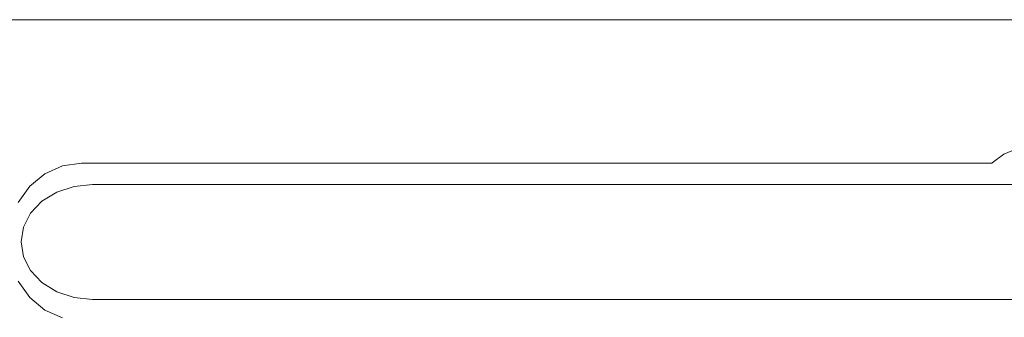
# Model space of a CAD drawing. Extents: x 5066 to 9756, y -2696 to -1109.
# Tile 136 of 208: x 9401.157 to 9401.551, y -2588.032 to -2587.913. Entities that reach past the tile are written whole.
import ezdxf

# ---------------------------------------------------------------- set-up
doc = ezdxf.new("R2010")
doc.units = 0
doc.header["$MEASUREMENT"] = 0
doc.layers.add('IFC-Elemento construtivo genérico-Contorno', color=253, linetype='CONTINUOUS', lineweight=5)

msp = doc.modelspace()

# ---------------------------------------------------------------- linework, layer by layer
at = {"layer": 'IFC-Elemento construtivo genérico-Contorno', "color": 8, "lineweight": 5}
for p, q in [((9401.15245, -2587.91314), (9401.59905, -2587.91314)), ((9401.5457, -2587.97052), (9401.5503, -2587.96694)), ((9401.5503, -2587.96694), (9401.55573, -2587.96468)), ((9401.16702, -2587.97487), (9401.17405, -2587.97172)), ((9401.17405, -2587.97172), (9401.18159, -2587.97065)), ((9401.18159, -2587.97065), (9401.54562, -2587.97065)), ((9401.54562, -2587.97065), (9401.5457, -2587.97052)), ((9401.16097, -2587.97987), (9401.16702, -2587.97487)), ((9401.17863, -2587.9799), (9401.18601, -2587.97912)), ((9401.18601, -2587.97912), (9401.62468, -2587.97912)), ((9401.15636, -2587.98639), (9401.16097, -2587.97987)), ((9401.16581, -2587.98586), (9401.17175, -2587.9822)), ((9401.17175, -2587.9822), (9401.17863, -2587.9799)), ((9401.16128, -2587.99063), (9401.16581, -2587.98586)), ((9401.15843, -2587.99618), (9401.16128, -2587.99063)), ((9401.15745, -2588.00214), (9401.15843, -2587.99618)), ((9401.15745, -2588.00214), (9401.15843, -2588.0081)), ((9401.15843, -2588.0081), (9401.16128, -2588.01365)), ((9401.16128, -2588.01365), (9401.16581, -2588.01842)), ((9401.15636, -2588.01789), (9401.16097, -2588.02441)), ((9401.16581, -2588.01842), (9401.17175, -2588.02207)), ((9401.17175, -2588.02207), (9401.17863, -2588.02437)), ((9401.16097, -2588.02441), (9401.16702, -2588.02941)), ((9401.17863, -2588.02437), (9401.18601, -2588.02516)), ((9401.18601, -2588.02516), (9401.62468, -2588.02516)), ((9401.16702, -2588.02941), (9401.17405, -2588.03256))]:
    msp.add_line(p, q, dxfattribs=at)

doc.saveas('drawing.dxf')
